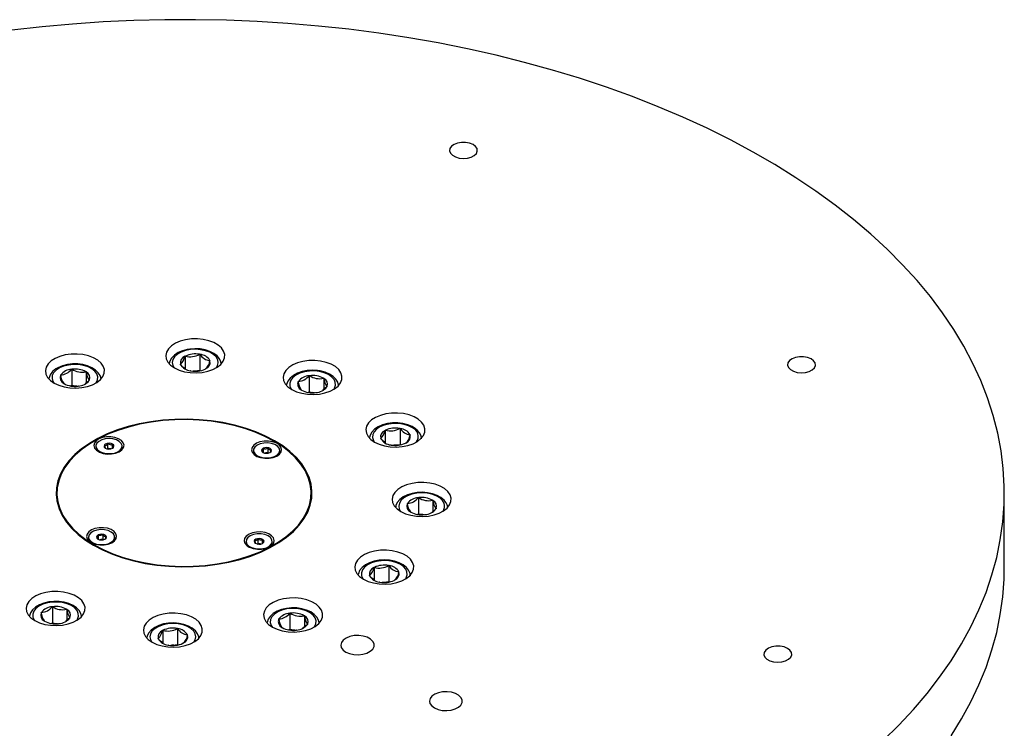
# Model space of a CAD drawing. Header units: millimetres. Extents: x 36 to 589, y 6 to 414.
# Tile 17 of 23: x 518 to 538, y 176 to 190. Entities that reach past the tile are written whole.
import ezdxf

# ---------------------------------------------------------------- set-up
doc = ezdxf.new("R2010")
doc.units = ezdxf.units.MM

msp = doc.modelspace()

# ---------------------------------------------------------------- linework, layer by layer
at = {"color": 7, "linetype": 'Continuous', "lineweight": 30}
for p, q in [((521.36365, 183.14623), (521.36545, 183.14949)), ((521.36545, 183.14949), (521.37124, 183.15022)), ((521.36545, 183.14949), (521.36545, 182.89308)), ((521.66051, 183.18664), (521.6663, 183.18737)), ((521.6663, 183.18737), (521.67028, 183.18484)), ((521.6663, 183.18737), (521.6663, 182.86076)), ((519.05825, 182.88161), (519.06264, 182.88391)), ((519.06264, 182.88391), (519.06828, 182.88287)), ((519.06264, 182.88391), (519.06264, 182.5573)), ((521.27185, 182.98014), (521.27366, 182.98341)), ((521.27584, 182.97761), (521.27185, 182.98014)), ((521.77995, 182.88656), (521.77416, 182.88583)), ((521.78175, 182.88982), (521.77995, 182.88656)), ((521.86956, 183.05844), (521.87355, 183.05591)), ((521.87355, 183.05591), (521.87175, 183.05265)), ((518.8349, 182.76427), (518.83929, 182.76657)), ((518.83616, 182.76093), (518.8349, 182.76427)), ((519.35034, 182.83092), (519.35599, 182.82988)), ((519.35599, 182.82988), (519.35725, 182.82654)), ((519.35599, 182.82988), (519.35599, 182.60097)), ((521.47911, 182.84868), (521.47512, 182.85121)), ((521.48489, 182.84941), (521.47911, 182.84868)), ((521.53044, 182.84365), (521.6663, 182.86076)), ((521.6663, 182.86076), (521.67866, 182.85292)), ((523.88623, 182.75037), (523.89062, 182.75268)), ((523.89062, 182.75268), (523.89626, 182.75164)), ((523.89062, 182.75268), (523.89062, 182.42606)), ((524.17832, 182.69969), (524.18397, 182.69865)), ((524.18397, 182.69865), (524.18523, 182.6953)), ((524.18397, 182.69865), (524.18397, 182.47087)), ((518.90052, 182.59059), (518.89926, 182.59394)), ((518.90617, 182.58955), (518.90052, 182.59059)), ((519.03475, 182.54265), (519.06264, 182.5573)), ((519.06264, 182.5573), (519.17629, 182.53636)), ((519.19387, 182.53656), (519.18823, 182.5376)), ((519.19826, 182.53887), (519.19387, 182.53656)), ((519.4216, 182.6562), (519.41722, 182.6539)), ((519.42034, 182.65955), (519.4216, 182.6562)), ((523.66289, 182.63304), (523.66727, 182.63534)), ((523.66415, 182.62969), (523.66289, 182.63304)), ((523.7285, 182.45936), (523.72724, 182.4627)), ((524.2452, 182.52267), (524.16612, 182.45577)), ((524.24959, 182.52497), (524.2452, 182.52267)), ((524.24833, 182.52831), (524.24959, 182.52497)), ((523.73415, 182.45832), (523.7285, 182.45936)), ((523.86273, 182.41141), (523.89062, 182.42606)), ((523.89062, 182.42606), (524.00427, 182.40513)), ((524.02185, 182.40533), (524.01621, 182.40637)), ((524.02624, 182.40763), (524.02185, 182.40533)), ((525.728, 181.67942), (525.73379, 181.68015)), ((525.73379, 181.68015), (525.73778, 181.67762)), ((525.73379, 181.68015), (525.73379, 181.35354)), ((525.33935, 181.47292), (525.34115, 181.47619)), ((525.34334, 181.47039), (525.33935, 181.47292)), ((525.43114, 181.63901), (525.43294, 181.64227)), ((525.43294, 181.64227), (525.43873, 181.643)), ((525.43294, 181.64227), (525.43294, 181.38163)), ((525.93705, 181.55122), (525.94104, 181.54869)), ((525.94104, 181.54869), (525.93924, 181.54542)), ((519.55309, 181.31895), (519.55309, 181.30262)), ((519.7803, 181.26526), (519.79941, 181.27526)), ((519.79941, 181.27526), (519.85666, 181.26465)), ((519.89104, 181.27947), (519.89104, 181.35234)), ((520.08642, 181.30262), (520.08642, 181.31895)), ((522.95712, 181.18709), (522.95712, 181.26913)), ((523.05117, 181.18682), (523.05117, 181.28088)), ((525.5466, 181.34146), (525.54261, 181.34399)), ((525.55239, 181.34219), (525.5466, 181.34146)), ((525.59793, 181.33643), (525.73379, 181.35354)), ((525.73379, 181.35354), (525.74615, 181.3457)), ((525.84745, 181.37934), (525.84165, 181.37861)), ((525.84924, 181.3826), (525.84745, 181.37934)), ((522.75509, 181.23191), (522.75509, 181.21558)), ((522.98229, 181.17822), (523.05117, 181.18682)), ((523.05117, 181.18682), (523.06369, 181.17885)), ((523.28842, 181.21558), (523.28842, 181.23191)), ((518.76204, 180.31891), (518.75222, 180.25811)), ((523.93852, 180.25811), (523.92871, 180.31891)), ((526.10336, 180.27103), (526.10774, 180.27333)), ((526.10774, 180.27333), (526.11339, 180.27229)), ((526.10774, 180.27333), (526.10774, 179.94672)), ((525.88001, 180.15369), (525.88439, 180.15599)), ((525.88127, 180.15034), (525.88001, 180.15369)), ((526.39544, 180.22034), (526.40109, 180.2193)), ((526.40109, 180.2193), (526.40235, 180.21596)), ((526.40109, 180.2193), (526.40109, 179.99153)), ((525.94563, 179.98001), (525.94436, 179.98336)), ((525.95127, 179.97897), (525.94563, 179.98001)), ((526.07985, 179.93206), (526.10774, 179.94672)), ((526.10774, 179.94672), (526.2214, 179.92578)), ((526.23898, 179.92598), (526.23333, 179.92702)), ((526.24336, 179.92828), (526.23898, 179.92598)), ((526.46232, 180.04332), (526.38324, 179.97642)), ((526.46671, 180.04562), (526.46232, 180.04332)), ((526.46544, 180.04897), (526.46671, 180.04562)), ((519.40232, 179.47047), (519.40232, 179.45414)), ((519.60434, 179.42565), (519.60434, 179.50769)), ((519.6984, 179.42538), (519.6984, 179.51944)), ((519.93565, 179.45414), (519.93565, 179.47047)), ((519.62952, 179.41678), (519.6984, 179.42538)), ((519.6984, 179.42538), (519.71092, 179.41741)), ((522.60432, 179.38344), (522.60432, 179.36711)), ((522.83154, 179.32974), (522.85065, 179.33975)), ((522.85065, 179.33975), (522.90789, 179.32914)), ((522.94227, 179.34396), (522.94227, 179.41682)), ((523.13766, 179.36711), (523.13766, 179.38344)), ((525.50067, 178.89229), (525.50646, 178.89302)), ((525.50646, 178.89302), (525.51045, 178.89049)), ((525.50646, 178.89302), (525.50646, 178.5664)), ((525.11202, 178.68579), (525.11382, 178.68905)), ((525.11601, 178.68326), (525.11202, 178.68579)), ((525.20381, 178.85188), (525.20562, 178.85514)), ((525.20562, 178.85514), (525.2114, 178.85586)), ((525.20562, 178.85514), (525.20562, 178.59873)), ((525.70973, 178.76408), (525.71372, 178.76155)), ((525.71372, 178.76155), (525.71191, 178.75829)), ((525.31927, 178.55432), (525.31528, 178.55685)), ((525.32506, 178.55505), (525.31927, 178.55432)), ((525.37061, 178.5493), (525.50646, 178.5664)), ((525.50646, 178.5664), (525.51882, 178.55856)), ((525.62012, 178.5922), (525.61433, 178.59147)), ((525.62192, 178.59546), (525.62012, 178.5922)), ((518.44116, 177.93681), (518.44554, 177.93911)), ((518.44242, 177.93346), (518.44116, 177.93681)), ((518.66451, 178.05415), (518.66889, 178.05645)), ((518.66889, 178.05645), (518.67454, 178.05541)), ((518.66889, 178.05645), (518.66889, 177.72984)), ((518.9566, 178.00346), (518.96224, 178.00242)), ((518.96224, 178.00242), (518.9635, 177.99908)), ((518.96224, 178.00242), (518.96224, 177.77465)), ((523.49249, 177.92291), (523.49687, 177.92522)), ((523.49687, 177.92522), (523.50252, 177.92418)), ((523.49687, 177.92522), (523.49687, 177.5986)), ((523.78458, 177.87222), (523.79022, 177.87118)), ((523.79022, 177.87118), (523.79149, 177.86784)), ((523.79022, 177.87118), (523.79022, 177.64163)), ((518.50678, 177.76313), (518.50552, 177.76648)), ((518.51242, 177.76209), (518.50678, 177.76313)), ((518.641, 177.71518), (518.66889, 177.72984)), ((518.66889, 177.72984), (518.78255, 177.7089)), ((518.80013, 177.7091), (518.79448, 177.71014)), ((518.80451, 177.7114), (518.80013, 177.7091)), ((519.02347, 177.82644), (518.94439, 177.75954)), ((519.02786, 177.82874), (519.02347, 177.82644)), ((519.0266, 177.83209), (519.02786, 177.82874)), ((523.26914, 177.80557), (523.27353, 177.80788)), ((523.27041, 177.80223), (523.26914, 177.80557)), ((523.85584, 177.69751), (523.85146, 177.69521)), ((523.85458, 177.70085), (523.85584, 177.69751)), ((520.90899, 177.57196), (520.91079, 177.57522)), ((520.91079, 177.57522), (520.91658, 177.57595)), ((520.91079, 177.57522), (520.91079, 177.31881)), ((521.20585, 177.61237), (521.21164, 177.6131)), ((521.21164, 177.6131), (521.21563, 177.61057)), ((521.21164, 177.6131), (521.21164, 177.28648)), ((521.4149, 177.48416), (521.41889, 177.48163)), ((521.41889, 177.48163), (521.41709, 177.47837)), ((523.33476, 177.6319), (523.3335, 177.63524)), ((523.3404, 177.63086), (523.33476, 177.6319)), ((523.46898, 177.58395), (523.49687, 177.5986)), ((523.49687, 177.5986), (523.61053, 177.57767)), ((523.62811, 177.57787), (523.62246, 177.57891)), ((523.63249, 177.58017), (523.62811, 177.57787)), ((520.8172, 177.40587), (520.819, 177.40913)), ((520.82119, 177.40334), (520.8172, 177.40587)), ((521.02444, 177.2744), (521.02046, 177.27694)), ((521.03024, 177.27513), (521.02444, 177.2744)), ((521.07578, 177.26938), (521.21164, 177.28648)), ((521.21164, 177.28648), (521.224, 177.27865)), ((521.3253, 177.31229), (521.3195, 177.31156)), ((521.32709, 177.31554), (521.3253, 177.31229))]:
    msp.add_line(p, q, dxfattribs=at)
at = {"color": 7, "linetype": 'Continuous', "lineweight": 30, "flags": 128}
for points in [[(535.55176, 175.33575), (535.86953, 175.6478), (536.16675, 175.96652), (536.44298, 176.29148), (536.69785, 176.6222), (536.93099, 176.95823), (537.14207, 177.29908), (537.33079, 177.64427), (537.49688, 177.99331), (537.64011, 178.34572), (537.76029, 178.70098), (537.85722, 179.05861), (537.93079, 179.41808), (537.98088, 179.7789), (538.00743, 180.14055), (538.01038, 180.50252), (537.98976, 180.8643), (537.94558, 181.22538), (537.8779, 181.58524), (537.78682, 181.94337), (537.67247, 182.29928), (537.53501, 182.65245), (537.37463, 183.00238), (537.19157, 183.34859), (536.98608, 183.69057), (536.75846, 184.02785), (536.50901, 184.35995), (536.23811, 184.6864), (535.94612, 185.00673), (535.63347, 185.3205), (535.3006, 185.62726), (534.94797, 185.92657), (534.57609, 186.21801), (534.18548, 186.50117), (533.7767, 186.77565), (533.35033, 187.04105), (532.90696, 187.29701), (532.44723, 187.54316), (531.97179, 187.77916), (531.48131, 188.00466), (530.97648, 188.21936), (530.45802, 188.42294), (529.92666, 188.61511), (529.38315, 188.79562), (528.82826, 188.96419), (528.26279, 189.12059), (527.68753, 189.26461), (527.10329, 189.39603), (526.51089, 189.51467), (525.91119, 189.62036), (525.30503, 189.71296), (524.69326, 189.79233), (524.07675, 189.85836), (523.45638, 189.91095), (522.83302, 189.95004), (522.20755, 189.97556), (521.58087, 189.98748), (520.95385, 189.98579), (520.32738, 189.97048), (519.70235, 189.94158), (519.07965, 189.89912), (518.46016, 189.84318), (517.84475, 189.77382)], [(526.83085, 187.4528), (526.77755, 187.41497), (526.74594, 187.36976), (526.73882, 187.32118), (526.75681, 187.27354), (526.79834, 187.23108), (526.85969, 187.19758), (526.93543, 187.176), (527.01881, 187.16827), (527.10245, 187.17507), (527.17889, 187.1958), (527.24135, 187.22862), (527.28429, 187.2706), (527.30387, 187.31803), (527.29838, 187.36668), (527.26828, 187.41224), (527.21626, 187.45065), (527.14694, 187.4785), (527.06648, 187.49332), (526.98202, 187.49379), (526.90108, 187.47987), (526.83085, 187.4528)], [(521.16886, 183.41029), (521.0878, 183.35811), (521.02659, 183.29759), (520.98774, 183.23119), (520.97284, 183.16164), (520.9825, 183.09178), (521.01632, 183.02447), (521.07292, 182.96246), (521.14998, 182.90831), (521.24434, 182.86422), (521.35215, 182.83199), (521.46899, 182.81296), (521.59007, 182.80789), (521.71045, 182.81699), (521.82518, 182.8399), (521.92958, 182.87567), (522.01936, 182.92284), (522.09086, 182.97948), (522.14115, 183.04327), (522.16816, 183.1116), (522.1708, 183.18167), (522.14895, 183.25061), (522.10351, 183.3156), (522.03633, 183.37397), (521.95018, 183.42335), (521.84857, 183.46171), (521.73567, 183.48747), (521.6161, 183.49958), (521.49474, 183.49755), (521.37658, 183.48146), (521.26645, 183.45197), (521.16886, 183.41029)], [(522.10089, 182.99701), (522.09456, 183.03451), (522.06389, 183.09704), (522.01522, 183.15391), (521.94873, 183.20423), (521.86633, 183.24568), (521.77201, 183.27605), (521.67013, 183.29419), (521.56465, 183.29962), (521.46493, 183.29295), (521.41055, 183.28425), (521.31298, 183.25835), (521.22483, 183.22039), (521.14958, 183.17083), (521.09095, 183.11041), (521.05642, 183.04974), (521.04508, 183.00111)], [(521.47326, 183.28124), (521.37429, 183.26186), (521.28527, 183.23026), (521.21067, 183.18802), (521.15422, 183.13725), (521.11876, 183.0805), (521.10606, 183.02062), (521.11675, 182.96062), (521.14374, 182.91193)], [(522.00166, 182.91193), (522.02665, 182.95555), (522.03935, 183.01543), (522.02865, 183.07543), (521.99509, 183.13256), (521.94035, 183.18395), (521.86717, 183.22702), (521.77923, 183.25961), (521.68093, 183.28008), (521.5772, 183.28741), (521.47326, 183.28124)], [(518.72441, 183.1025), (518.64336, 183.05033), (518.58214, 182.9898), (518.5433, 182.9234), (518.52839, 182.85385), (518.53805, 182.78399), (518.57187, 182.71668), (518.62847, 182.65468), (518.70553, 182.60052), (518.79989, 182.55643), (518.9077, 182.5242), (519.02454, 182.50517), (519.14562, 182.5001), (519.266, 182.50921), (519.38073, 182.53211), (519.48513, 182.56788), (519.57491, 182.61506), (519.64641, 182.67169), (519.6967, 182.73548), (519.72372, 182.80381), (519.72635, 182.87388), (519.7045, 182.94282), (519.65906, 183.00781), (519.59189, 183.06619), (519.50573, 183.11556), (519.40412, 183.15392), (519.29122, 183.17968), (519.17165, 183.19179), (519.05029, 183.18976), (518.93213, 183.17367), (518.822, 183.14418), (518.72441, 183.1025)], [(533.69942, 183.0958), (533.64612, 183.05798), (533.61451, 183.01277), (533.60739, 182.96418), (533.62539, 182.91655), (533.6669, 182.87409), (533.72826, 182.84058), (533.804, 182.81901), (533.88739, 182.81127), (533.97102, 182.81807), (534.04746, 182.83881), (534.10992, 182.87162), (534.15285, 182.91361), (534.17244, 182.96104), (534.16694, 183.00969), (534.13685, 183.05524), (534.08483, 183.09365), (534.01551, 183.12151), (533.93505, 183.13633), (533.8506, 183.1368), (533.76966, 183.12288), (533.69942, 183.0958)], [(519.6595, 182.68373), (519.65955, 182.68586), (519.6403, 182.75184), (519.60257, 182.81215), (519.54686, 182.86668), (519.47379, 182.91384), (519.38617, 182.95118), (519.28842, 182.97685), (519.18466, 182.99005), (519.07883, 182.99047), (518.97484, 182.97811), (518.87652, 182.95324), (518.78315, 182.91407), (518.74124, 182.88944), (518.67386, 182.83449), (518.6251, 182.76953), (518.60085, 182.70693), (518.59999, 182.69513)], [(518.81415, 182.90948), (518.74523, 182.86414), (518.69551, 182.81108), (518.66749, 182.75296), (518.66258, 182.6927), (518.68101, 182.63332), (518.6993, 182.60414)], [(519.55721, 182.60414), (519.56099, 182.6094), (519.58902, 182.66752), (519.59393, 182.72778), (519.57549, 182.78715), (519.53463, 182.84268), (519.47339, 182.89156), (519.39484, 182.93135), (519.30293, 182.96005), (519.20226, 182.97623), (519.09787, 182.97906), (518.99501, 182.96842), (518.89883, 182.94483), (518.81415, 182.90948)], [(521.36545, 182.89308), (521.32093, 182.92754), (521.27584, 182.97761)], [(523.5524, 182.97126), (523.47134, 182.91909), (523.41013, 182.85857), (523.37128, 182.79217), (523.35638, 182.72261), (523.36604, 182.65275), (523.39986, 182.58544), (523.45645, 182.52344), (523.53351, 182.46929), (523.62788, 182.42519), (523.73569, 182.39297), (523.85253, 182.37393), (523.97361, 182.36887), (524.09398, 182.37797), (524.20872, 182.40088), (524.31311, 182.43665), (524.4029, 182.48382), (524.4744, 182.54046), (524.52469, 182.60425), (524.5517, 182.67258), (524.55434, 182.74264), (524.53249, 182.81158), (524.48704, 182.87657), (524.41987, 182.93495), (524.33372, 182.98433), (524.23211, 183.02268), (524.11921, 183.04844), (523.99963, 183.06056), (523.87828, 183.05853), (523.76012, 183.04244), (523.64999, 183.01295), (523.5524, 182.97126)], [(524.48637, 182.55896), (524.46795, 182.62133), (524.43002, 182.68158), (524.3741, 182.73603), (524.30085, 182.78309), (524.21308, 182.8203), (524.11016, 182.84679), (524.05558, 182.85495), (523.95023, 182.86061), (523.84502, 182.85348), (523.74393, 182.83371), (523.65065, 182.80165), (523.56859, 182.75779), (523.50118, 182.70258), (523.45265, 182.63752), (523.42864, 182.57489), (523.42781, 182.56285)], [(524.09809, 182.83566), (523.9956, 182.84744), (523.89114, 182.84577), (523.78995, 182.83072), (523.69709, 182.80305), (523.61723, 182.76414), (523.55436, 182.71595), (523.51165, 182.66089), (523.49124, 182.60173), (523.49413, 182.54142), (523.5202, 182.483), (523.52728, 182.47291)], [(524.38519, 182.47291), (524.40082, 182.49712), (524.42124, 182.55628), (524.41834, 182.61658), (524.39227, 182.675), (524.34433, 182.72861), (524.27694, 182.77471), (524.19346, 182.811), (524.09809, 182.83566)], [(519.41722, 182.6539), (519.39193, 182.62832), (519.33519, 182.58514)], [(519.5954, 181.47705), (519.42054, 181.376), (519.26311, 181.26581), (519.12454, 181.14747), (519.00608, 181.02207), (518.90881, 180.89074), (518.8336, 180.75466), (518.78113, 180.61507), (518.75189, 180.47323), (518.74614, 180.33044), (518.76393, 180.18797), (518.8051, 180.04713), (518.86927, 179.90918), (518.95586, 179.77537), (519.06409, 179.64693), (519.19299, 179.525), (519.34137, 179.4107), (519.50791, 179.30507), (519.69108, 179.20904), (519.88924, 179.12351), (520.10058, 179.04924), (520.32319, 178.98689), (520.55507, 178.93705), (520.7941, 178.90016), (521.03812, 178.87655), (521.28493, 178.86644), (521.53228, 178.86991), (521.77794, 178.88695), (522.01968, 178.91739), (522.25532, 178.96096), (522.48271, 179.01725), (522.69981, 179.08578), (522.90464, 179.1659), (523.09534, 179.2569), (523.27021, 179.35796), (523.42763, 179.46815), (523.56621, 179.58649), (523.68466, 179.71189), (523.78194, 179.84322), (523.85715, 179.9793), (523.90961, 180.11889), (523.93885, 180.26073), (523.9446, 180.40352), (523.92681, 180.54599), (523.88565, 180.68683), (523.82148, 180.82478), (523.73489, 180.95858), (523.62666, 181.08703), (523.49776, 181.20895), (523.34938, 181.32325), (523.18284, 181.42889), (522.99967, 181.52492), (522.80151, 181.61045), (522.59016, 181.68472), (522.36755, 181.74707), (522.13568, 181.79691), (521.89665, 181.8338), (521.65262, 181.85741), (521.40582, 181.86752), (521.15847, 181.86404), (520.91281, 181.84701), (520.67107, 181.81657), (520.43543, 181.77301), (520.20803, 181.7167), (519.99094, 181.64818), (519.78611, 181.56806), (519.5954, 181.47705)], [(525.23635, 181.90307), (525.1553, 181.85089), (525.09409, 181.79037), (525.05524, 181.72397), (525.04034, 181.65442), (525.04999, 181.58456), (525.08381, 181.51725), (525.14041, 181.45524), (525.21747, 181.40109), (525.31183, 181.35699), (525.41964, 181.32477), (525.53648, 181.30574), (525.65756, 181.30067), (525.77794, 181.30977), (525.89267, 181.33268), (525.99707, 181.36845), (526.08686, 181.41562), (526.15836, 181.47226), (526.20864, 181.53605), (526.23566, 181.60438), (526.23829, 181.67445), (526.21644, 181.74339), (526.171, 181.80837), (526.10383, 181.86675), (526.01767, 181.91613), (525.91607, 181.95449), (525.80316, 181.98025), (525.68359, 181.99236), (525.56224, 181.99033), (525.44408, 181.97424), (525.33395, 181.94475), (525.23635, 181.90307)], [(519.60662, 181.46994), (519.43288, 181.36953), (519.27646, 181.26004), (519.13878, 181.14247), (519.02108, 181.01787), (518.92442, 180.88738), (518.8497, 180.75217), (518.79757, 180.61348), (518.76852, 180.47255), (518.7628, 180.33067), (518.78048, 180.18912), (518.82138, 180.04917), (518.88514, 179.91211), (518.97117, 179.77916), (519.07872, 179.65154), (519.20678, 179.5304), (519.35422, 179.41684), (519.51968, 179.31187), (519.70168, 179.21647), (519.89857, 179.13148), (520.10856, 179.05768), (520.32975, 178.99574), (520.56013, 178.94622), (520.79763, 178.90956), (521.04009, 178.8861), (521.28531, 178.87606), (521.53108, 178.87951), (521.77516, 178.89644), (522.01536, 178.92668), (522.24949, 178.96997), (522.47542, 179.02591), (522.69112, 179.09399), (522.89464, 179.1736), (523.08413, 179.26402), (523.25787, 179.36443), (523.41429, 179.47392), (523.55197, 179.59149), (523.66967, 179.71609), (523.76632, 179.84658), (523.84105, 179.98179), (523.89317, 180.12048), (523.92222, 180.2614), (523.92794, 180.40329), (523.91027, 180.54484), (523.86937, 180.68478), (523.80561, 180.82185), (523.71957, 180.95479), (523.61203, 181.08241), (523.48397, 181.20356), (523.33653, 181.31712), (523.17106, 181.42209), (522.98906, 181.51749), (522.79218, 181.60248), (522.58219, 181.67628), (522.361, 181.73822), (522.13061, 181.78774), (521.89312, 181.8244), (521.65065, 181.84785), (521.40543, 181.8579), (521.15967, 181.85445), (520.91558, 181.83752), (520.67539, 181.80728), (520.44126, 181.76399), (520.21532, 181.70805), (519.99962, 181.63997), (519.79611, 181.56036), (519.60662, 181.46994)], [(526.17202, 181.46857), (526.16195, 181.52762), (526.13119, 181.59011), (526.08242, 181.64696), (526.02104, 181.69399), (525.97856, 181.71811), (525.88964, 181.75456), (525.79117, 181.77913), (525.68707, 181.79118), (525.58125, 181.79045), (525.47761, 181.77694), (525.37999, 181.75097), (525.29191, 181.71294), (525.21673, 181.66333), (525.1582, 181.60286), (525.12376, 181.54216), (525.11259, 181.49387)], [(525.98533, 181.69213), (525.90678, 181.73192), (525.81487, 181.76062), (525.7142, 181.7768), (525.60981, 181.77963), (525.50695, 181.76899), (525.41077, 181.7454), (525.3261, 181.71005), (525.25717, 181.66471), (525.20745, 181.61164), (525.17943, 181.55353), (525.17451, 181.49327), (525.19295, 181.43389), (525.21124, 181.40471)], [(519.6138, 181.46538), (519.55838, 181.42659), (519.52414, 181.38036), (519.51385, 181.33044), (519.52834, 181.28086), (519.56643, 181.23564), (519.62506, 181.19846), (519.69945, 181.17231), (519.78359, 181.15932), (519.87067, 181.16055), (519.95361, 181.17588), (520.02571, 181.20409), (520.08113, 181.24288), (520.11537, 181.28911), (520.12566, 181.33904), (520.11117, 181.38862), (520.07307, 181.43383), (520.01445, 181.47101), (519.94006, 181.49716), (519.85592, 181.51015), (519.76884, 181.50892), (519.6859, 181.49359), (519.6138, 181.46538)], [(519.99924, 181.2051), (520.0494, 181.2407), (520.07915, 181.28325), (520.08586, 181.32897), (520.06892, 181.37381), (520.02984, 181.41377), (519.97209, 181.4453), (519.90081, 181.46561), (519.82233, 181.47289), (519.74362, 181.46649), (519.67167, 181.44698), (519.61288, 181.41609), (519.57247, 181.37657), (519.55404, 181.33193), (519.55921, 181.28614), (519.58754, 181.24327), (519.6365, 181.20712), (519.70174, 181.1809), (519.77747, 181.16695), (519.85695, 181.16651), (519.93314, 181.17962), (519.99924, 181.2051)], [(525.43294, 181.38509), (525.37582, 181.43323), (525.34334, 181.47039)], [(519.88776, 181.27581), (519.91118, 181.29412), (519.92068, 181.31621), (519.91482, 181.33871), (519.89448, 181.35821), (519.86277, 181.37173), (519.82451, 181.37721), (519.78552, 181.37383), (519.75175, 181.36209), (519.72833, 181.34378), (519.71883, 181.32169), (519.72469, 181.29919), (519.74503, 181.27969), (519.77674, 181.26617), (519.81501, 181.26069), (519.85399, 181.26407), (519.88776, 181.27581)], [(519.87873, 181.27152), (519.89426, 181.28155), (519.91137, 181.29804)], [(522.8158, 181.37835), (522.76038, 181.33956), (522.72614, 181.29332), (522.71585, 181.2434), (522.73034, 181.19382), (522.76844, 181.14861), (522.82706, 181.11142), (522.90146, 181.08527), (522.9856, 181.07229), (523.07267, 181.07351), (523.15561, 181.08885), (523.22772, 181.11705), (523.28314, 181.15584), (523.31738, 181.20207), (523.32767, 181.252), (523.31318, 181.30158), (523.27508, 181.34679), (523.21646, 181.38398), (523.14206, 181.41012), (523.05792, 181.42311), (522.97085, 181.42189), (522.8879, 181.40655), (522.8158, 181.37835)], [(522.82454, 181.1283), (522.8862, 181.09934), (522.95991, 181.08217), (523.03912, 181.0783), (523.11678, 181.08808), (523.186, 181.11064), (523.24063, 181.14397), (523.2758, 181.18512), (523.28841, 181.23043), (523.27733, 181.27587), (523.24353, 181.3174), (523.19003, 181.35134), (523.12157, 181.37467), (523.04425, 181.38531), (522.96493, 181.38232), (522.89066, 181.36597), (522.82804, 181.33771), (522.78263, 181.30004), (522.75847, 181.25633), (522.7577, 181.21044), (522.78039, 181.16646), (522.82454, 181.1283)], [(522.94703, 181.19266), (522.97875, 181.17914), (523.01701, 181.17365), (523.05599, 181.17704), (523.08976, 181.18878), (523.11318, 181.20708), (523.12268, 181.22917), (523.11682, 181.25167), (523.09648, 181.27117), (523.06477, 181.28469), (523.02651, 181.29018), (522.98753, 181.28679), (522.95375, 181.27505), (522.93033, 181.25674), (522.92084, 181.23466), (522.9267, 181.21215), (522.94703, 181.19266)], [(522.92771, 181.21624), (522.95597, 181.1879), (522.96273, 181.18452)], [(525.76952, 180.49192), (525.68846, 180.43974), (525.62725, 180.37922), (525.5884, 180.31282), (525.5735, 180.24327), (525.58316, 180.17341), (525.61698, 180.1061), (525.67357, 180.04409), (525.75063, 179.98994), (525.845, 179.94585), (525.9528, 179.91362), (526.06964, 179.89459), (526.19073, 179.88952), (526.3111, 179.89862), (526.42583, 179.92153), (526.53023, 179.9573), (526.62002, 180.00447), (526.69152, 180.06111), (526.74181, 180.1249), (526.76882, 180.19323), (526.77146, 180.2633), (526.7496, 180.33223), (526.70417, 180.39723), (526.63699, 180.4556), (526.55084, 180.50498), (526.44923, 180.54333), (526.33633, 180.5691), (526.21675, 180.58121), (526.0954, 180.57918), (525.97724, 180.56309), (525.86711, 180.5336), (525.76952, 180.49192)], [(526.70227, 180.07923), (526.69167, 180.12619), (526.673, 180.16513), (526.62774, 180.22392), (526.565, 180.27579), (526.48572, 180.31934), (526.39353, 180.35222), (526.29293, 180.37301), (526.18788, 180.38116), (526.08232, 180.37651), (525.98013, 180.35916), (525.88506, 180.32945), (525.80057, 180.28784), (525.73004, 180.23478), (525.67749, 180.1714), (525.64941, 180.10946), (525.64588, 180.0826)], [(526.6293, 180.15706), (526.59574, 180.21419), (526.541, 180.26558), (526.46783, 180.30865), (526.37989, 180.34124), (526.28159, 180.36171), (526.17786, 180.36904), (526.07391, 180.36287), (525.97494, 180.34349), (525.88593, 180.31189), (525.81133, 180.26965), (525.75488, 180.21888), (525.71941, 180.16213), (525.70671, 180.10225), (525.71741, 180.04225), (525.7444, 179.99356)], [(519.46303, 179.6169), (519.40761, 179.57812), (519.37337, 179.53188), (519.36308, 179.48196), (519.37757, 179.43238), (519.41567, 179.38717), (519.47429, 179.34998), (519.54869, 179.32383), (519.63283, 179.31085), (519.71989, 179.31207), (519.80284, 179.32741), (519.87495, 179.35561), (519.93036, 179.3944), (519.96461, 179.44063), (519.9749, 179.49056), (519.96041, 179.54014), (519.9223, 179.58535), (519.86369, 179.62254), (519.78929, 179.64868), (519.70515, 179.66167), (519.61808, 179.66045), (519.53513, 179.64511), (519.46303, 179.6169)], [(519.86621, 179.57409), (519.80454, 179.60304), (519.73083, 179.62022), (519.65163, 179.62409), (519.57396, 179.61431), (519.50474, 179.59175), (519.45012, 179.55842), (519.41494, 179.51727), (519.40233, 179.47196), (519.41342, 179.42652), (519.44722, 179.38499), (519.50072, 179.35105), (519.56917, 179.32772), (519.64649, 179.31708), (519.72581, 179.32007), (519.80009, 179.33642), (519.86271, 179.36468), (519.90812, 179.40235), (519.93228, 179.44606), (519.93305, 179.49195), (519.91035, 179.53593), (519.86621, 179.57409)], [(519.74371, 179.50973), (519.712, 179.52325), (519.67374, 179.52874), (519.63476, 179.52535), (519.60098, 179.51361), (519.57756, 179.4953), (519.56806, 179.47322), (519.57393, 179.45071), (519.59426, 179.43122), (519.62597, 179.4177), (519.66424, 179.41221), (519.70322, 179.4156), (519.73699, 179.42734), (519.76041, 179.44564), (519.76991, 179.46773), (519.76405, 179.49023), (519.74371, 179.50973)], [(522.66503, 179.52987), (522.60962, 179.49108), (522.57537, 179.44485), (522.56508, 179.39492), (522.57957, 179.34534), (522.61767, 179.30013), (522.67629, 179.26294), (522.75069, 179.2368), (522.83483, 179.22381), (522.9219, 179.22503), (523.00485, 179.24037), (523.07695, 179.26858), (523.13236, 179.30736), (523.16661, 179.3536), (523.1769, 179.40352), (523.16241, 179.4531), (523.12431, 179.49832), (523.06569, 179.5355), (522.99129, 179.56165), (522.90715, 179.57464), (522.82008, 179.57341), (522.73713, 179.55807), (522.66503, 179.52987)], [(522.6915, 179.49729), (522.64135, 179.46169), (522.61159, 179.41914), (522.60489, 179.37341), (522.62183, 179.32858), (522.6609, 179.28862), (522.71865, 179.25709), (522.78993, 179.23678), (522.86842, 179.2295), (522.94713, 179.2359), (523.01908, 179.25541), (523.07786, 179.2863), (523.11827, 179.32582), (523.13671, 179.37045), (523.13153, 179.41624), (523.10321, 179.45912), (523.05425, 179.49527), (522.98901, 179.52148), (522.91328, 179.53543), (522.83379, 179.53588), (522.75761, 179.52277), (522.6915, 179.49729)], [(519.57493, 179.4548), (519.6032, 179.42646), (519.60996, 179.42308)], [(522.80299, 179.42658), (522.77957, 179.40827), (522.77007, 179.38618), (522.77593, 179.36367), (522.79627, 179.34418), (522.82798, 179.33066), (522.86624, 179.32517), (522.90522, 179.32856), (522.93899, 179.3403), (522.96241, 179.35861), (522.97192, 179.38069), (522.96605, 179.4032), (522.94571, 179.42269), (522.914, 179.43621), (522.87574, 179.4417), (522.83676, 179.43831), (522.80299, 179.42658)], [(522.92997, 179.33601), (522.94549, 179.34604), (522.96261, 179.36253)], [(525.00902, 179.11593), (524.92797, 179.06376), (524.86676, 179.00323), (524.82791, 178.93683), (524.813, 178.86728), (524.82266, 178.79742), (524.85648, 178.73011), (524.91308, 178.66811), (524.99014, 178.61395), (525.08451, 178.56986), (525.19232, 178.53764), (525.30915, 178.5186), (525.43024, 178.51353), (525.55061, 178.52264), (525.66534, 178.54554), (525.76974, 178.58132), (525.85953, 178.62849), (525.93103, 178.68513), (525.98131, 178.74892), (526.00833, 178.81724), (526.01096, 178.88731), (525.98912, 178.95625), (525.94367, 179.02124), (525.8765, 179.07962), (525.79034, 179.12899), (525.68873, 179.16735), (525.57583, 179.19311), (525.45626, 179.20522), (525.33491, 179.20319), (525.21675, 179.18711), (525.10662, 179.15761), (525.00902, 179.11593)], [(525.94364, 178.68334), (525.93697, 178.73293), (525.90832, 178.79608), (525.86162, 178.85358), (525.79704, 178.90472), (525.71623, 178.94727), (525.62299, 178.97895), (525.52174, 178.99845), (525.41646, 179.00529), (525.31107, 178.99932), (525.20945, 178.98067), (525.11532, 178.94972), (525.0321, 178.90691), (524.96322, 178.8527), (524.91279, 178.78841), (524.88687, 178.72609), (524.88499, 178.70699)], [(525.84182, 178.61758), (525.85745, 178.64178), (525.87787, 178.70095), (525.87497, 178.76125), (525.8489, 178.81967), (525.80096, 178.87327), (525.73357, 178.91938), (525.65009, 178.95567), (525.55471, 178.98032), (525.45223, 178.99211), (525.34777, 178.99044), (525.24658, 178.97539), (525.15372, 178.94771), (525.07385, 178.90881), (525.01099, 178.86062), (524.96828, 178.80556), (524.94786, 178.74639), (524.95076, 178.68609), (524.97683, 178.62767), (524.98391, 178.61758)], [(525.20561, 178.59872), (525.1611, 178.63319), (525.11601, 178.68326)], [(536.93099, 175.43402), (537.14207, 175.77487), (537.33079, 176.12006), (537.49688, 176.4691), (537.64011, 176.82151), (537.76029, 177.17677), (537.85722, 177.5344), (537.93079, 177.89387), (537.98088, 178.25469), (538.00743, 178.61634), (538.01204, 178.84277)], [(518.33067, 178.27504), (518.24961, 178.22286), (518.1884, 178.16234), (518.14955, 178.09594), (518.13465, 178.02639), (518.14431, 177.95653), (518.17813, 177.88922), (518.23473, 177.82721), (518.31178, 177.77306), (518.40615, 177.72897), (518.51395, 177.69674), (518.63079, 177.67771), (518.75188, 177.67264), (518.87225, 177.68174), (518.98699, 177.70465), (519.09138, 177.74042), (519.18117, 177.78759), (519.25267, 177.84423), (519.30296, 177.90802), (519.32997, 177.97635), (519.33261, 178.04642), (519.31075, 178.11536), (519.26532, 178.18035), (519.19814, 178.23872), (519.11199, 178.2881), (519.01038, 178.32646), (518.89748, 178.35222), (518.7779, 178.36433), (518.65655, 178.3623), (518.53839, 178.34621), (518.42826, 178.31672), (518.33067, 178.27504)], [(519.26349, 177.86241), (519.25059, 177.91501), (519.21551, 177.97614), (519.16245, 178.03158), (519.09183, 178.07998), (519.0061, 178.11891), (518.90957, 178.14637), (518.80645, 178.16143), (518.70069, 178.16375), (518.59618, 178.15327), (518.4968, 178.13023), (518.40614, 178.09503), (518.32758, 178.04813), (518.26467, 177.99009), (518.22536, 177.93052), (518.20477, 177.86785)], [(519.16347, 177.77668), (519.17909, 177.80089), (519.19951, 177.86005), (519.19661, 177.92036), (519.17054, 177.97877), (519.12261, 178.03238), (519.05521, 178.07848), (518.97173, 178.11477), (518.87636, 178.13943), (518.77387, 178.15122), (518.66941, 178.14954), (518.56821, 178.13449), (518.47536, 178.10682), (518.3955, 178.06791), (518.33263, 178.01972), (518.28992, 177.96466), (518.2695, 177.9055), (518.27241, 177.8452), (518.29848, 177.78678), (518.30555, 177.77668)], [(523.15865, 178.1438), (523.07759, 178.09163), (523.01639, 178.03111), (522.97754, 177.96471), (522.96263, 177.89515), (522.97229, 177.82529), (523.00611, 177.75798), (523.06271, 177.69598), (523.13977, 177.64182), (523.23413, 177.59773), (523.34194, 177.56551), (523.45878, 177.54647), (523.57986, 177.5414), (523.70024, 177.55051), (523.81497, 177.57342), (523.91937, 177.60919), (524.00916, 177.65636), (524.08065, 177.713), (524.13094, 177.77679), (524.15796, 177.84512), (524.16059, 177.91518), (524.13874, 177.98412), (524.0933, 178.04911), (524.02613, 178.10749), (523.93997, 178.15687), (523.83837, 178.19522), (523.72546, 178.22098), (523.60589, 178.2331), (523.48454, 178.23107), (523.36638, 178.21498), (523.25625, 178.18549), (523.15865, 178.1438)], [(520.7142, 177.83601), (520.63314, 177.78384), (520.57194, 177.72332), (520.53309, 177.65692), (520.51819, 177.58736), (520.52784, 177.5175), (520.56166, 177.45019), (520.61826, 177.38819), (520.69532, 177.33404), (520.78968, 177.28994), (520.89749, 177.25772), (521.01433, 177.23868), (521.13541, 177.23362), (521.25579, 177.24272), (521.37052, 177.26563), (521.47492, 177.3014), (521.56471, 177.34857), (521.63621, 177.40521), (521.68649, 177.469), (521.71351, 177.53733), (521.71614, 177.60739), (521.69429, 177.67633), (521.64885, 177.74132), (521.58168, 177.7997), (521.49552, 177.84908), (521.39392, 177.88743), (521.28101, 177.9132), (521.16144, 177.92531), (521.04009, 177.92328), (520.92193, 177.90719), (520.8118, 177.8777), (520.7142, 177.83601)], [(524.09141, 177.73112), (524.07887, 177.78304), (524.044, 177.84425), (523.99115, 177.89975), (523.92071, 177.94824), (523.83514, 177.98729), (523.7387, 178.01489), (523.63563, 178.0301), (523.52988, 178.03257), (523.42533, 178.02223), (523.32587, 177.99932), (523.2351, 177.96427), (523.15639, 177.9175), (523.09327, 177.85957), (523.05373, 177.80007), (523.03275, 177.73698), (523.03275, 177.73663)], [(523.99145, 177.64545), (523.99523, 177.6507), (524.02325, 177.70882), (524.02817, 177.76908), (524.00973, 177.82846), (523.96887, 177.88398), (523.90763, 177.93287), (523.82908, 177.97266), (523.73717, 178.00136), (523.63649, 178.01753), (523.53211, 178.02037), (523.42925, 178.00973), (523.33307, 177.98614), (523.2484, 177.95079), (523.17947, 177.90544), (523.12975, 177.85238), (523.10173, 177.79426), (523.09681, 177.734), (523.11525, 177.67462), (523.13354, 177.64545)], [(521.64658, 177.42302), (521.64484, 177.44298), (521.61898, 177.50701), (521.57499, 177.56537), (521.51307, 177.61758), (521.4345, 177.66159), (521.34282, 177.69502), (521.24252, 177.7164), (521.1376, 177.72517), (521.03198, 177.72113), (520.92954, 177.70436), (520.83405, 177.67523), (520.74898, 177.63418), (520.6777, 177.58165), (520.6242, 177.5187), (520.59513, 177.45694), (520.59067, 177.4266)], [(521.547, 177.33766), (521.57199, 177.38127), (521.58469, 177.44115), (521.57399, 177.50116), (521.54043, 177.55829), (521.48569, 177.60968), (521.41252, 177.65275), (521.32457, 177.68534), (521.22627, 177.70581), (521.12255, 177.71314), (521.01859, 177.70696), (520.91963, 177.68759), (520.83061, 177.65599), (520.75602, 177.61375), (520.69957, 177.56298), (520.6641, 177.50623), (520.6514, 177.44635), (520.6621, 177.38634), (520.68909, 177.33766)], [(523.85146, 177.69521), (523.81576, 177.65989), (523.75117, 177.61371)], [(524.6397, 177.41956), (524.58035, 177.37854), (524.54236, 177.32979), (524.52857, 177.27693), (524.54, 177.22389), (524.57578, 177.17459), (524.63329, 177.13269), (524.70824, 177.10131), (524.79508, 177.08276), (524.88737, 177.07842), (524.97826, 177.08862), (525.06101, 177.1126), (525.12949, 177.14858), (525.17862, 177.19389), (525.20475, 177.24517), (525.20595, 177.29861), (525.18212, 177.35027), (525.13503, 177.39629), (525.06818, 177.43328), (524.98653, 177.45848), (524.89612, 177.47003), (524.80367, 177.46707), (524.71603, 177.44982), (524.6397, 177.41956)], [(520.91079, 177.31881), (520.86628, 177.35327), (520.82119, 177.40334)], [(533.21944, 177.21116), (533.16615, 177.17334), (533.13454, 177.12813), (533.12741, 177.07954), (533.14541, 177.03191), (533.18693, 176.98945), (533.24829, 176.95594), (533.32402, 176.93437), (533.40741, 176.92663), (533.49104, 176.93344), (533.56749, 176.95417), (533.62995, 176.98698), (533.67288, 177.02897), (533.69247, 177.0764), (533.68697, 177.12505), (533.65688, 177.1706), (533.60486, 177.20902), (533.53554, 177.23687), (533.45508, 177.25169), (533.37062, 177.25216), (533.28968, 177.23824), (533.21944, 177.21116)], [(526.43904, 176.27818), (526.38084, 176.23796), (526.34361, 176.19017), (526.33008, 176.13835), (526.34128, 176.08634), (526.37637, 176.03801), (526.43275, 175.99693), (526.50623, 175.96616), (526.59136, 175.94798), (526.68184, 175.94373), (526.77095, 175.95373), (526.85209, 175.97724), (526.91923, 176.01251), (526.96739, 176.05693), (526.993, 176.1072), (526.99418, 176.1596), (526.97082, 176.21024), (526.92465, 176.25536), (526.85912, 176.29163), (526.77906, 176.31633), (526.69043, 176.32766), (526.59979, 176.32475), (526.51387, 176.30784), (526.43904, 176.27818)]]:
    msp.add_lwpolyline(points, dxfattribs=at)
at = {"color": 7, "linetype": 'Continuous', "lineweight": 30}
for centre, radius, start, end in [((521.41072, 183.01394), 0.14042, 109.584767, 192.557714), ((521.05807, 183.20884), 0.31192, 313.720694, 348.421787), ((521.57304, 182.71443), 0.48024, 79.505877, 114.847186), ((521.47326, 183.50685), 0.37093, 254.035488, 300.317575), ((521.64537, 182.92529), 0.26074, 30.70588, 84.517612), ((521.89577, 183.32004), 0.26291, 210.945986, 264.277506), ((519.07472, 182.58436), 0.2977, 93.16995, 142.262274), ((518.82127, 183.06678), 0.30075, 273.434963, 321.997261), ((519.13061, 182.42959), 0.45755, 61.298938, 97.828673), ((519.26706, 183.17044), 0.34958, 235.345732, 283.78188), ((521.50003, 183.11076), 0.26074, 210.705894, 264.517597), ((521.57236, 183.32161), 0.48024, 259.50586, 294.847251), ((521.73467, 183.02212), 0.14043, 289.586256, 12.554162), ((521.62882, 183.08063), 0.24454, 308.711298, 353.42912), ((518.95299, 182.70966), 0.12759, 156.306635, 245.091583), ((519.22071, 182.81081), 0.38777, 187.391627, 214.006591), ((519.30351, 182.71082), 0.12759, 336.305835, 65.088438), ((519.64788, 182.84093), 0.29099, 182.834814, 218.559459), ((521.57271, 182.38525), 0.46011, 84.910004, 95.092414), ((523.90269, 182.45314), 0.29769, 93.169082, 142.262864), ((523.64741, 182.93905), 0.30435, 273.741042, 321.690903), ((523.95861, 182.29845), 0.45745, 61.294793, 97.832805), ((524.09721, 183.05095), 0.36051, 236.124757, 283.00284), ((524.13149, 182.57958), 0.12759, 336.306801, 65.0915), ((524.47572, 182.70965), 0.29085, 182.827759, 218.570542), ((519.12588, 182.99078), 0.45745, 241.294731, 277.83288), ((519.12826, 182.07743), 0.46014, 84.910431, 95.09213), ((519.1818, 182.8361), 0.29769, 273.169142, 322.262803), ((523.78098, 182.57842), 0.12759, 156.305588, 245.088602), ((524.04856, 182.67951), 0.38763, 187.38455, 214.00964), ((524.00977, 182.70488), 0.29771, 273.170038, 322.262047), ((523.95388, 182.85965), 0.45755, 241.298886, 277.828705), ((523.95623, 181.94672), 0.45961, 84.902599, 95.095266), ((525.64053, 181.20722), 0.48024, 79.505868, 114.847218), ((525.54131, 181.99524), 0.36687, 253.764203, 300.588884), ((525.71287, 181.41807), 0.26074, 30.705899, 84.517595), ((525.97383, 181.82948), 0.28068, 212.753562, 262.469932), ((525.90868, 181.51385), 0.19406, 325.77966, 66.735547), ((525.47821, 181.50672), 0.14042, 109.584691, 192.55779), ((525.12557, 181.70162), 0.31193, 313.720787, 348.421694), ((525.56752, 181.60354), 0.26074, 210.705874, 264.517618), ((525.80218, 181.51489), 0.14042, 289.583373, 12.559108), ((525.69633, 181.57339), 0.24451, 308.710483, 353.431998), ((519.67986, 181.31308), 0.12721, 184.719183, 241.008004), ((519.72736, 181.42022), 0.08822, 270.505903, 324.760842), ((519.81976, 181.33537), 0.09168, 182.107006, 218.973032), ((519.81975, 181.13157), 0.13707, 75.332226, 104.667606), ((519.86402, 181.46227), 0.1132, 235.198555, 283.809366), ((519.95858, 181.31378), 0.12833, 299.258508, 355.013169), ((522.88074, 181.27698), 0.07678, 307.718034, 354.135582), ((522.99138, 181.37722), 0.11339, 252.411754, 301.822315), ((523.12809, 181.33037), 0.09147, 212.75837, 262.287763), ((525.63986, 181.8144), 0.48024, 259.505884, 294.847202), ((525.6402, 180.87802), 0.46011, 84.910108, 95.092381), ((522.87795, 181.22352), 0.12311, 183.693826, 242.036704), ((523.02176, 181.04449), 0.13711, 75.337786, 104.663223), ((523.02069, 181.258), 0.09686, 312.71982, 349.127493), ((523.16338, 181.22493), 0.12539, 298.546314, 355.72587), ((526.11982, 179.97378), 0.29771, 93.170047, 142.262018), ((525.86452, 180.45972), 0.30438, 273.742302, 321.689763), ((526.17571, 179.81907), 0.45748, 61.295533, 97.83037), ((526.31217, 180.55987), 0.3496, 235.346545, 283.779358), ((525.9981, 180.09907), 0.12759, 156.306855, 245.091446), ((526.22178, 180.18359), 0.34213, 185.576802, 215.821499), ((526.34861, 180.10024), 0.12759, 336.305696, 65.088494), ((526.74271, 180.24913), 0.34197, 185.567399, 215.826791), ((526.47115, 180.09919), 0.16841, 321.155068, 20.09891), ((526.17099, 180.38021), 0.45745, 241.294828, 277.832756), ((526.17337, 179.46688), 0.46011, 84.910004, 95.092414), ((526.2269, 180.22552), 0.29769, 273.169021, 322.262924), ((519.52798, 179.51553), 0.07677, 307.709893, 354.13742), ((519.77533, 179.56894), 0.09149, 212.761151, 262.276377), ((519.66796, 179.49652), 0.0968, 312.713143, 349.140474), ((519.53332, 179.46734), 0.13166, 185.751613, 239.976689), ((519.66899, 179.28305), 0.13712, 75.33784, 104.662181), ((519.8118, 179.46272), 0.12415, 298.232286, 356.039542), ((522.73225, 179.37831), 0.12842, 185.007236, 240.726486), ((522.77859, 179.4847), 0.08822, 270.505903, 324.760842), ((522.87099, 179.19601), 0.13711, 75.337952, 104.66255), ((522.91525, 179.52674), 0.11319, 235.195149, 283.807591), ((523.06261, 179.43096), 0.12117, 186.69775, 214.382287), ((523.00868, 179.37899), 0.12952, 299.531218, 354.735773), ((525.4132, 178.42011), 0.48021, 79.504731, 114.848428), ((525.31398, 179.20812), 0.36689, 253.765242, 300.587917), ((525.48551, 178.6309), 0.26078, 30.710681, 84.512814), ((525.73591, 179.02563), 0.26286, 210.939939, 264.283556), ((525.25088, 178.71958), 0.14042, 109.585389, 192.557092), ((524.92713, 178.89851), 0.28059, 311.709864, 350.432617), ((525.34022, 178.81644), 0.26078, 210.710632, 264.512855), ((525.57485, 178.72776), 0.14042, 289.585549, 12.556932), ((525.43524, 178.80492), 0.28058, 311.709312, 350.433169), ((525.41253, 179.02723), 0.48021, 259.504596, 294.848467), ((525.41286, 178.0914), 0.4596, 84.902588, 95.09542), ((518.55925, 177.88219), 0.12759, 156.306801, 245.0915), ((518.82697, 177.98335), 0.38777, 187.391839, 214.006462), ((518.68097, 177.7569), 0.29771, 93.170038, 142.262047), ((518.42567, 178.24284), 0.30438, 273.742343, 321.689742), ((518.73686, 177.60213), 0.45755, 61.298886, 97.828705), ((518.87589, 178.35695), 0.36258, 236.266609, 282.860982), ((518.90976, 177.88336), 0.12759, 336.305588, 65.088602), ((519.25414, 178.01347), 0.29099, 182.834674, 218.559516), ((523.50895, 177.62568), 0.29769, 93.169142, 142.262803), ((523.25813, 178.1031), 0.29562, 272.986094, 322.445851), ((523.56486, 177.47099), 0.45745, 61.294731, 97.83288), ((523.7013, 178.21177), 0.3496, 235.347442, 283.780169), ((523.73775, 177.75212), 0.12759, 336.306635, 65.091583), ((524.08198, 177.88219), 0.29085, 182.827806, 218.570413), ((518.73214, 178.16333), 0.45745, 241.294793, 277.832805), ((518.73452, 177.24999), 0.46011, 84.910074, 95.09238), ((518.78805, 178.00864), 0.29769, 273.169082, 322.262864), ((523.38724, 177.75096), 0.12759, 156.305835, 245.088438), ((523.65482, 177.85205), 0.38763, 187.384565, 214.009708), ((523.61603, 177.87742), 0.2977, 273.16995, 322.262274), ((520.95607, 177.43966), 0.14043, 109.586256, 192.554162), ((520.60343, 177.63456), 0.31191, 313.718232, 348.422186), ((521.11838, 177.14016), 0.48024, 79.50586, 114.847251), ((521.01881, 177.93099), 0.36946, 253.938069, 300.415042), ((521.19072, 177.35102), 0.26074, 30.705894, 84.517597), ((521.4411, 177.74574), 0.26289, 210.94296, 264.280532), ((521.28003, 177.44784), 0.14042, 289.584767, 12.557714), ((521.17418, 177.50634), 0.24451, 308.710571, 353.43191), ((523.56014, 178.03219), 0.45755, 241.298938, 277.828673), ((523.56248, 177.11925), 0.45962, 84.902611, 95.095113), ((521.04537, 177.53649), 0.26074, 210.70588, 264.517612), ((521.11771, 177.74734), 0.48024, 259.505877, 294.847186), ((521.11803, 176.81147), 0.45961, 84.902599, 95.095266)]:
    msp.add_arc(centre, radius, start, end, dxfattribs=at)
for points in [[(519.79941, 181.27526), (519.79941, 181.36932)], [(518.76204, 180.36698), (518.76204, 180.1973)], [(523.92871, 180.19731), (523.92871, 180.36698)], [(538.01204, 178.84277), (538.01204, 180.36698)], [(522.85065, 179.33975), (522.85065, 179.4338)]]:
    msp.add_open_spline(points, degree=1, dxfattribs=at)
for points, knots in [([(519.91137, 181.29804), (519.90846, 181.30116), (519.90349, 181.30648), (519.89624, 181.32936), (519.89263, 181.34528), (519.89104, 181.35234)], [0, 0, 0, 0, 0.439133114, 0.751366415, 1, 1, 1, 1]), ([(519.6984, 179.51944), (519.68493, 179.51309), (519.66189, 179.50224), (519.6284, 179.50161), (519.61173, 179.50582), (519.60434, 179.50769)], [0, 0, 0, 0, 0.4391339, 0.75136427, 1, 1, 1, 1]), ([(522.77937, 179.39649), (522.78228, 179.38405), (522.78726, 179.36278), (522.79451, 179.34699), (522.79811, 179.34366), (522.79971, 179.34219)], [0, 0, 0, 0, 0.439133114, 0.751366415, 1, 1, 1, 1])]:
    msp.add_open_spline(points, degree=3, knots=knots, dxfattribs=at)

doc.saveas('drawing.dxf')
